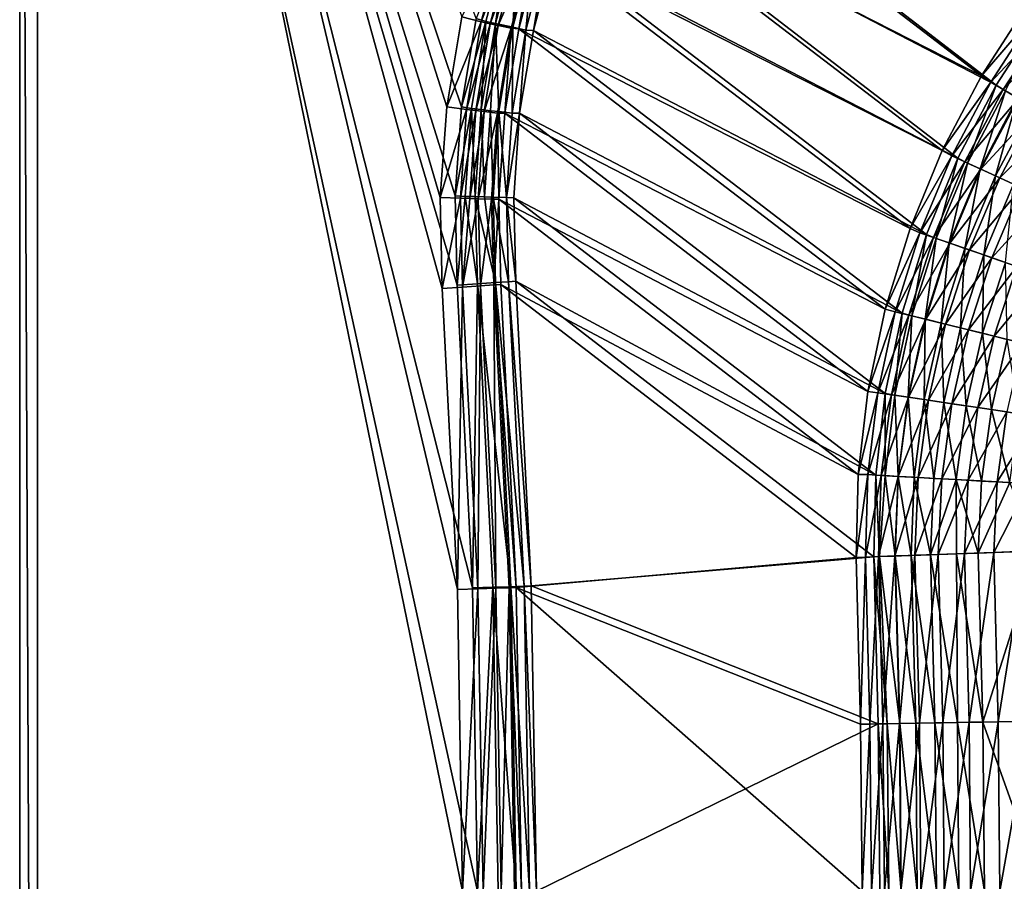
# Model space of a CAD drawing. Header units: metres. Extents: x 0 to 1400, y 0 to 700.
# Tile 7 of 40: x 0 to 165, y 352 to 496. Entities that reach past the tile are written whole.
import ezdxf

# ---------------------------------------------------------------- set-up
doc = ezdxf.new("R2010")
doc.units = ezdxf.units.M

msp = doc.modelspace()

# ---------------------------------------------------------------- linework, layer by layer
at = {"layer": 'None'}
for points in [[(0, 700), (0, 700, -40), (0, 0)], [(0, 700, -40), (0, 0, -40), (0, 0)], [(3, 697, -40), (3, 3, -40), (0, 700, -40)], [(3, 3, -40), (0, 0, -40), (0, 700, -40)], [(0, 0), (76.609001, 350), (0, 700)], [(76.609001, 350), (75.746643, 400.713623), (0, 700)], [(0, 700), (75.746643, 400.713623), (73.160553, 451.368591)], [(73.160553, 451.368591), (72.836349, 466.311646), (0, 700)], [(72.836349, 466.311646), (73.902786, 481.219666), (0, 700)], [(0, 700), (73.902786, 481.219666), (76.361198, 495.962372)], [(3, 697, -40), (3, 697, -3), (3, 3, -40)], [(3, 697, -3), (3, 3, -3), (3, 3, -40)], [(70.674423, 450.824615, -3), (73.237137, 400.441254, -3), (3, 697, -3)], [(73.237137, 400.441254, -3), (74.091705, 350, -3), (3, 697, -3)], [(3, 697, -3), (74.091705, 350, -3), (3, 3, -3)], [(73.945549, 496.249481, -3), (71.437897, 481.23233, -3), (3, 697, -3)], [(71.437897, 481.23233, -3), (70.347931, 466.046478, -3), (3, 697, -3)], [(3, 697, -3), (70.347931, 466.046478, -3), (70.674423, 450.824615, -3)], [(160.879456, 486.412048, -339.109131), (92.132469, 521.475281, -10.731077), (98.33606, 534.321167, -10.680433)], [(168.5336, 498.217926, -339.355286), (160.879456, 486.412048, -339.109131), (98.33606, 534.321167, -10.680433)], [(163.361252, 484.848419, -338.414581), (100.454399, 533.258545, -7.680212), (94.374756, 520.662781, -7.731043)], [(163.361252, 484.848419, -338.414581), (170.887299, 496.459198, -338.652863), (100.454399, 533.258545, -7.680212)], [(154.337112, 473.917419, -338.698578), (87.187477, 508.109131, -10.801194), (92.132469, 521.475281, -10.731077)], [(156.941559, 472.607086, -338.020081), (94.374756, 520.662781, -7.731043), (89.528679, 507.555328, -7.801025)], [(160.879456, 486.412048, -339.109131), (154.337112, 473.917419, -338.698578), (92.132469, 521.475281, -10.731077)], [(156.941559, 472.607086, -338.020081), (163.361252, 484.848419, -338.414581), (94.374756, 520.662781, -7.731043)], [(77.174927, 495.432617, -3.571128), (73.945549, 496.249481, -3), (80.968201, 509.821075, -3.563534)], [(76.361198, 495.962372), (77.983871, 495.4935, -0.14413), (81.752327, 509.760925, -0.142193)], [(77.174927, 495.432617, -3.571128), (80.968201, 509.821075, -3.563534), (82.434143, 509.3573, -4.253429)], [(78.686378, 495.107544, -4.270122), (77.174927, 495.432617, -3.571128), (82.434143, 509.3573, -4.253429)], [(81.752327, 509.760925, -0.142193), (77.983871, 495.4935, -0.14413), (79.59108, 495.148224, -0.571113)], [(78.686378, 495.107544, -4.270122), (82.434143, 509.3573, -4.253429), (83.767937, 508.935333, -5.19059)], [(83.30983, 509.268555, -0.563511), (81.752327, 509.760925, -0.142193), (79.59108, 495.148224, -0.571113)], [(79.59108, 495.148224, -0.571113), (82.475914, 494.528503, -2.219207), (83.30983, 509.268555, -0.563511)], [(82.475914, 494.528503, -2.219207), (86.109741, 508.383453, -2.190525), (83.30983, 509.268555, -0.563511)], [(78.686378, 495.107544, -4.270122), (83.767937, 508.935333, -5.19059), (80.059639, 494.812256, -5.219252)], [(83.767937, 508.935333, -5.19059), (85.8965, 508.261963, -7.69779), (80.059639, 494.812256, -5.219252)], [(85.8965, 508.261963, -7.69779), (82.242859, 494.342896, -7.756122), (80.059639, 494.812256, -5.219252)], [(85.8965, 508.261963, -7.69779), (83.519989, 494.277008, -10.890908), (82.242859, 494.342896, -7.756122)], [(82.475914, 494.528503, -2.219207), (84.659248, 494.059631, -4.756041), (86.109741, 508.383453, -2.190525)], [(87.187477, 508.109131, -10.801194), (83.519989, 494.277008, -10.890908), (85.8965, 508.261963, -7.69779)], [(148.963882, 460.842957, -338.127045), (83.519989, 494.277008, -10.890908), (87.187477, 508.109131, -10.801194)], [(84.659248, 494.059631, -4.756041), (88.238464, 507.71051, -4.697675), (86.109741, 508.383453, -2.190525)], [(88.238464, 507.71051, -4.697675), (84.659248, 494.059631, -4.756041), (85.935913, 493.991791, -7.890675)], [(89.528679, 507.555328, -7.801025), (88.238464, 507.71051, -4.697675), (85.935913, 493.991791, -7.890675)], [(151.681305, 459.846375, -337.473206), (89.528679, 507.555328, -7.801025), (85.935913, 493.991791, -7.890675)], [(154.337112, 473.917419, -338.698578), (148.963882, 460.842957, -338.127045), (87.187477, 508.109131, -10.801194)], [(151.681305, 459.846375, -337.473206), (156.941559, 472.607086, -338.020081), (89.528679, 507.555328, -7.801025)], [(168.5336, 498.217926, -339.355286), (170.040482, 497.02713, -345.993042), (160.879456, 486.412048, -339.109131)], [(71.437897, 481.23233, -3), (73.945549, 496.249481, -3), (77.174927, 495.432617, -3.571128)], [(76.361198, 495.962372), (73.902786, 481.219666), (77.983871, 495.4935, -0.14413)], [(170.040482, 497.02713, -345.993042), (162.441406, 485.315887, -345.765015), (160.879456, 486.412048, -339.109131)], [(170.040482, 497.02713, -345.993042), (172.031555, 495.610443, -352.472687), (162.441406, 485.315887, -345.765015)], [(170.887299, 496.459198, -338.652863), (163.361252, 484.848419, -338.414581), (164.911102, 483.890686, -344.83374)], [(74.762283, 480.759491, -3.5803), (71.437897, 481.23233, -3), (77.174927, 495.432617, -3.571128)], [(73.902786, 481.219666), (75.582634, 480.94339, -0.14647), (77.983871, 495.4935, -0.14413)], [(74.762283, 480.759491, -3.5803), (77.174927, 495.432617, -3.571128), (78.686378, 495.107544, -4.270122)], [(76.30748, 480.576355, -4.290277), (74.762283, 480.759491, -3.5803), (78.686378, 495.107544, -4.270122)], [(77.983871, 495.4935, -0.14413), (75.582634, 480.94339, -0.14647), (77.227417, 480.748871, -0.580293)], [(76.30748, 480.576355, -4.290277), (78.686378, 495.107544, -4.270122), (80.059639, 494.812256, -5.219252)], [(77.709, 480.410278, -5.253837), (76.30748, 480.576355, -4.290277), (80.059639, 494.812256, -5.219252)], [(79.59108, 495.148224, -0.571113), (77.983871, 495.4935, -0.14413), (77.227417, 480.748871, -0.580293)], [(77.227417, 480.748871, -0.580293), (78.772659, 480.566132, -1.290263), (79.59108, 495.148224, -0.571113)], [(80.059639, 494.812256, -5.219252), (82.242859, 494.342896, -7.756122), (77.709, 480.410278, -5.253837)], [(82.242859, 494.342896, -7.756122), (79.926834, 480.14743, -7.826382), (77.709, 480.410278, -5.253837)], [(78.772659, 480.566132, -1.290263), (80.174217, 480.40036, -2.253814), (79.59108, 495.148224, -0.571113)], [(80.174217, 480.40036, -2.253814), (82.475914, 494.528503, -2.219207), (79.59108, 495.148224, -0.571113)], [(82.242859, 494.342896, -7.756122), (81.173607, 480.131409, -10.998306), (79.926834, 480.14743, -7.826382)], [(80.174217, 480.40036, -2.253814), (82.392105, 480.138031, -4.826337), (82.475914, 494.528503, -2.219207)], [(83.519989, 494.277008, -10.890908), (81.173607, 480.131409, -10.998306), (82.242859, 494.342896, -7.756122)], [(144.801163, 447.345551, -337.403473), (81.173607, 480.131409, -10.998306), (83.519989, 494.277008, -10.890908)], [(82.392105, 480.138031, -4.826337), (84.659248, 494.059631, -4.756041), (82.475914, 494.528503, -2.219207)], [(148.963882, 460.842957, -338.127045), (144.801163, 447.345551, -337.403473), (83.519989, 494.277008, -10.890908)], [(172.031555, 495.610443, -352.472687), (164.546722, 484.100647, -352.266418), (162.441406, 485.315887, -345.765015)], [(172.031555, 495.610443, -352.472687), (174.456253, 493.885406, -358.736786), (164.546722, 484.100647, -352.266418)], [(84.659248, 494.059631, -4.756041), (82.392105, 480.138031, -4.826337), (83.638741, 480.121002, -7.99823)], [(85.935913, 493.991791, -7.890675), (84.659248, 494.059631, -4.756041), (83.638741, 480.121002, -7.99823)], [(147.621582, 446.681458, -336.779358), (85.935913, 493.991791, -7.890675), (83.638741, 480.121002, -7.99823)], [(147.621582, 446.681458, -336.779358), (151.681305, 459.846375, -337.473206), (85.935913, 493.991791, -7.890675)], [(174.456253, 493.885406, -358.736786), (167.115601, 482.618103, -358.552734), (164.546722, 484.100647, -352.266418)], [(160.879456, 486.412048, -339.109131), (162.441406, 485.315887, -345.765015), (154.337112, 473.917419, -338.698578)], [(162.441406, 485.315887, -345.765015), (155.943527, 472.983154, -345.389252), (154.337112, 473.917419, -338.698578)], [(162.441406, 485.315887, -345.765015), (164.546722, 484.100647, -352.266418), (155.943527, 472.983154, -345.389252)], [(163.361252, 484.848419, -338.414581), (156.941559, 472.607086, -338.020081), (158.540863, 471.795746, -344.471558)], [(164.911102, 483.890686, -344.83374), (163.361252, 484.848419, -338.414581), (158.540863, 471.795746, -344.471558)], [(164.546722, 484.100647, -352.266418), (158.13559, 471.981049, -351.926422), (155.943527, 472.983154, -345.389252)], [(164.546722, 484.100647, -352.266418), (167.115601, 482.618103, -358.552734), (158.13559, 471.981049, -351.926422)], [(164.911102, 483.890686, -344.83374), (158.540863, 471.795746, -344.471558), (160.653702, 470.829895, -350.77243)], [(166.940308, 482.71936, -351.100159), (164.911102, 483.890686, -344.83374), (160.653702, 470.829895, -350.77243)], [(166.940308, 482.71936, -351.100159), (160.653702, 470.829895, -350.77243), (163.240067, 469.647736, -356.866791)], [(169.416336, 481.290405, -357.159271), (166.940308, 482.71936, -351.100159), (163.240067, 469.647736, -356.866791)], [(70.347931, 466.046478, -3), (71.437897, 481.23233, -3), (74.762283, 480.759491, -3.5803)], [(73.902786, 481.219666), (72.836349, 466.311646), (75.582634, 480.94339, -0.14647)], [(167.115601, 482.618103, -358.552734), (160.818939, 470.754578, -358.249298), (158.13559, 471.981049, -351.926422)], [(167.115601, 482.618103, -358.552734), (170.130035, 480.878662, -364.570496), (160.818939, 470.754578, -358.249298)], [(169.416336, 481.290405, -357.159271), (163.240067, 469.647736, -356.866791), (166.281738, 468.25766, -362.702362)], [(73.729973, 465.917358, -3.590988), (70.347931, 466.046478, -3), (74.762283, 480.759491, -3.5803)], [(72.836349, 466.311646), (74.548477, 466.224884, -0.149195), (75.582634, 480.94339, -0.14647)], [(73.729973, 465.917358, -3.590988), (74.762283, 480.759491, -3.5803), (76.30748, 480.576355, -4.290277)], [(75.296989, 465.878601, -4.313749), (73.729973, 465.917358, -3.590988), (76.30748, 480.576355, -4.290277)], [(75.582634, 480.94339, -0.14647), (74.548477, 466.224884, -0.149195), (76.218483, 466.184082, -0.590986)], [(75.296989, 465.878601, -4.313749), (76.30748, 480.576355, -4.290277), (77.709, 480.410278, -5.253837)], [(76.715462, 465.843475, -5.294085), (75.296989, 465.878601, -4.313749), (77.709, 480.410278, -5.253837)], [(77.227417, 480.748871, -0.580293), (75.582634, 480.94339, -0.14647), (76.218483, 466.184082, -0.590986)], [(76.218483, 466.184082, -0.590986), (77.785515, 466.145721, -1.313744), (77.227417, 480.748871, -0.580293)], [(77.709, 480.410278, -5.253837), (79.926834, 480.14743, -7.826382), (76.715462, 465.843475, -5.294085)], [(79.926834, 480.14743, -7.826382), (78.947876, 465.78775, -7.907971), (76.715462, 465.843475, -5.294085)], [(77.785515, 466.145721, -1.313744), (78.772659, 480.566132, -1.290263), (77.227417, 480.748871, -0.580293)], [(77.785515, 466.145721, -1.313744), (79.203987, 466.110931, -2.294076), (78.772659, 480.566132, -1.290263)], [(79.203987, 466.110931, -2.294076), (80.174217, 480.40036, -2.253814), (78.772659, 480.566132, -1.290263)], [(79.926834, 480.14743, -7.826382), (80.166183, 465.740234, -11.123769), (78.947876, 465.78775, -7.907971)], [(79.203987, 466.110931, -2.294076), (81.436417, 466.055756, -4.907951), (80.174217, 480.40036, -2.253814)], [(81.173607, 480.131409, -10.998306), (80.166183, 465.740234, -11.123769), (79.926834, 480.14743, -7.826382)], [(141.888901, 433.586365, -336.537262), (80.166183, 465.740234, -11.123769), (81.173607, 480.131409, -10.998306)], [(81.436417, 466.055756, -4.907951), (82.392105, 480.138031, -4.826337), (80.174217, 480.40036, -2.253814)], [(144.801163, 447.345551, -337.403473), (141.888901, 433.586365, -336.537262), (81.173607, 480.131409, -10.998306)], [(83.638741, 480.121002, -7.99823), (82.392105, 480.138031, -4.826337), (81.436417, 466.055756, -4.907951)], [(81.436417, 466.055756, -4.907951), (82.654747, 466.010132, -8.123748), (83.638741, 480.121002, -7.99823)], [(144.791153, 433.229858, -335.945862), (83.638741, 480.121002, -7.99823), (82.654747, 466.010132, -8.123748)], [(144.791153, 433.229858, -335.945862), (147.621582, 446.681458, -336.779358), (83.638741, 480.121002, -7.99823)], [(170.130035, 480.878662, -364.570496), (163.97467, 469.312347, -364.303711), (160.818939, 470.754578, -358.249298)], [(170.130035, 480.878662, -364.570496), (173.570267, 478.893677, -370.269409), (163.97467, 469.312347, -364.303711)], [(173.570267, 478.893677, -370.269409), (167.582016, 467.663849, -370.038727), (163.97467, 469.312347, -364.303711)], [(154.337112, 473.917419, -338.698578), (155.943527, 472.983154, -345.389252), (148.963882, 460.842957, -338.127045)], [(155.943527, 472.983154, -345.389252), (150.604752, 460.144501, -344.869476), (148.963882, 460.842957, -338.127045)], [(155.943527, 472.983154, -345.389252), (158.13559, 471.981049, -351.926422), (150.604752, 460.144501, -344.869476)], [(158.13559, 471.981049, -351.926422), (152.854233, 459.362793, -351.455963), (150.604752, 460.144501, -344.869476)], [(156.941559, 472.607086, -338.020081), (151.681305, 459.846375, -337.473206), (153.307999, 459.204437, -343.970551)], [(158.13559, 471.981049, -351.926422), (160.818939, 470.754578, -358.249298), (152.854233, 459.362793, -351.455963)], [(158.540863, 471.795746, -344.471558), (156.941559, 472.607086, -338.020081), (153.307999, 459.204437, -343.970551)], [(158.540863, 471.795746, -344.471558), (153.307999, 459.204437, -343.970551), (155.476166, 458.451019, -350.31897)], [(160.653702, 470.829895, -350.77243), (158.540863, 471.795746, -344.471558), (155.476166, 458.451019, -350.31897)], [(160.818939, 470.754578, -358.249298), (155.620438, 458.40155, -357.829315), (152.854233, 459.362793, -351.455963)], [(160.653702, 470.829895, -350.77243), (155.476166, 458.451019, -350.31897), (158.142395, 457.524506, -356.461975)], [(160.818939, 470.754578, -358.249298), (163.97467, 469.312347, -364.303711), (155.620438, 458.40155, -357.829315)], [(163.240067, 469.647736, -356.866791), (160.653702, 470.829895, -350.77243), (158.142395, 457.524506, -356.461975)], [(163.240067, 469.647736, -356.866791), (158.142395, 457.524506, -356.461975), (161.287781, 456.431488, -362.346375)], [(166.281738, 468.25766, -362.702362), (163.240067, 469.647736, -356.866791), (161.287781, 456.431488, -362.346375)], [(163.97467, 469.312347, -364.303711), (158.883759, 457.267517, -363.934387), (155.620438, 458.40155, -357.829315)], [(163.97467, 469.312347, -364.303711), (167.582016, 467.663849, -370.038727), (158.883759, 457.267517, -363.934387)], [(166.281738, 468.25766, -362.702362), (161.287781, 456.431488, -362.346375), (164.891479, 455.17923, -367.922211)], [(72.836349, 466.311646), (73.160553, 451.368591), (74.548477, 466.224884, -0.149195)], [(73.160553, 451.368591), (76.572693, 451.601013, -0.603018), (74.548477, 466.224884, -0.149195)], [(74.548477, 466.224884, -0.149195), (76.572693, 451.601013, -0.603018), (76.218483, 466.184082, -0.590986)], [(76.572693, 451.601013, -0.603018), (79.57357, 451.80542, -2.339556), (76.218483, 466.184082, -0.590986)], [(76.218483, 466.184082, -0.590986), (79.57357, 451.80542, -2.339556), (77.785515, 466.145721, -1.313744)], [(167.582016, 467.663849, -370.038727), (162.622589, 455.968262, -369.719299), (158.883759, 457.267517, -363.934387)], [(167.582016, 467.663849, -370.038727), (171.612732, 465.821991, -375.416626), (162.622589, 455.968262, -369.719299)], [(70.674423, 450.824615, -3), (70.347931, 466.046478, -3), (73.729973, 465.917358, -3.590988)], [(74.086632, 451.056183, -3.603014), (70.674423, 450.824615, -3), (73.729973, 465.917358, -3.590988)], [(74.086632, 451.056183, -3.603014), (73.729973, 465.917358, -3.590988), (75.296989, 465.878601, -4.313749)], [(76.715462, 465.843475, -5.294085), (74.086632, 451.056183, -3.603014), (75.296989, 465.878601, -4.313749)], [(77.087555, 451.259827, -5.339549), (74.086632, 451.056183, -3.603014), (76.715462, 465.843475, -5.294085)], [(78.947876, 465.78775, -7.907971), (77.087555, 451.259827, -5.339549), (76.715462, 465.843475, -5.294085)], [(78.947876, 465.78775, -7.907971), (79.314896, 451.41098, -8.000134), (77.087555, 451.259827, -5.339549)], [(79.57357, 451.80542, -2.339556), (79.203987, 466.110931, -2.294076), (77.785515, 466.145721, -1.313744)], [(80.166183, 465.740234, -11.123769), (79.314896, 451.41098, -8.000134), (78.947876, 465.78775, -7.907971)], [(79.57357, 451.80542, -2.339556), (81.800865, 451.957153, -5.00014), (79.203987, 466.110931, -2.294076)], [(81.800865, 451.957153, -5.00014), (81.436417, 466.055756, -4.907951), (79.203987, 466.110931, -2.294076)], [(80.166183, 465.740234, -11.123769), (80.499901, 451.491425, -11.263518), (79.314896, 451.41098, -8.000134)], [(141.888901, 433.586365, -336.537262), (140.262238, 419.718506, -335.537659), (80.166183, 465.740234, -11.123769)], [(140.262238, 419.718506, -335.537659), (80.499901, 451.491425, -11.263518), (80.166183, 465.740234, -11.123769)], [(81.800865, 451.957153, -5.00014), (82.985863, 452.037872, -8.263518), (81.436417, 466.055756, -4.907951)], [(82.985863, 452.037872, -8.263518), (82.654747, 466.010132, -8.123748), (81.436417, 466.055756, -4.907951)], [(143.205841, 419.609039, -334.980286), (82.654747, 466.010132, -8.123748), (82.985863, 452.037872, -8.263518)], [(143.205841, 419.609039, -334.980286), (144.791153, 433.229858, -335.945862), (82.654747, 466.010132, -8.123748)], [(171.612732, 465.821991, -375.416626), (166.807327, 454.514069, -375.14563), (162.622589, 455.968262, -369.719299)], [(148.963882, 460.842957, -338.127045), (150.604752, 460.144501, -344.869476), (144.801163, 447.345551, -337.403473)], [(150.604752, 460.144501, -344.869476), (146.474823, 446.912537, -344.209961), (144.801163, 447.345551, -337.403473)], [(150.604752, 460.144501, -344.869476), (152.854233, 459.362793, -351.455963), (146.474823, 446.912537, -344.209961)], [(151.681305, 459.846375, -337.473206), (147.621582, 446.681458, -336.779358), (149.261246, 446.227234, -343.334869)], [(153.307999, 459.204437, -343.970551), (151.681305, 459.846375, -337.473206), (149.261246, 446.227234, -343.334869)], [(152.854233, 459.362793, -351.455963), (148.750946, 446.35376, -350.858704), (146.474823, 446.912537, -344.209961)], [(152.854233, 459.362793, -351.455963), (155.620438, 458.40155, -357.829315), (148.750946, 446.35376, -350.858704)], [(155.620438, 458.40155, -357.829315), (151.566895, 445.662262, -357.295929), (148.750946, 446.35376, -350.858704)], [(153.307999, 459.204437, -343.970551), (149.261246, 446.227234, -343.334869), (151.455093, 445.68866, -349.743317)], [(155.476166, 458.451019, -350.31897), (153.307999, 459.204437, -343.970551), (151.455093, 445.68866, -349.743317)], [(155.476166, 458.451019, -350.31897), (151.455093, 445.68866, -349.743317), (154.169266, 445.022186, -355.947876)], [(155.620438, 458.40155, -357.829315), (158.883759, 457.267517, -363.934387), (151.566895, 445.662262, -357.295929)], [(158.142395, 457.524506, -356.461975), (155.476166, 458.451019, -350.31897), (154.169266, 445.022186, -355.947876)], [(158.883759, 457.267517, -363.934387), (154.902512, 444.842957, -363.465179), (151.566895, 445.662262, -357.295929)], [(158.142395, 457.524506, -356.461975), (154.169266, 445.022186, -355.947876), (157.384323, 444.232513, -361.894135)], [(158.883759, 457.267517, -363.934387), (162.622589, 455.968262, -369.719299), (154.902512, 444.842957, -363.465179)], [(161.287781, 456.431488, -362.346375), (158.142395, 457.524506, -356.461975), (157.384323, 444.232513, -361.894135)], [(161.287781, 456.431488, -362.346375), (157.384323, 444.232513, -361.894135), (161.078842, 443.324951, -367.530975)], [(164.891479, 455.17923, -367.922211), (161.287781, 456.431488, -362.346375), (161.078842, 443.324951, -367.530975)], [(162.622589, 455.968262, -369.719299), (158.735565, 443.901367, -369.313416), (154.902512, 444.842957, -363.465179)], [(162.622589, 455.968262, -369.719299), (166.807327, 454.514069, -375.14563), (158.735565, 443.901367, -369.313416)], [(164.891479, 455.17923, -367.922211), (161.078842, 443.324951, -367.530975), (165.223068, 442.306824, -372.820404)], [(166.807327, 454.514069, -375.14563), (163.035202, 442.845032, -374.801178), (158.735565, 443.901367, -369.313416)], [(166.807327, 454.514069, -375.14563), (171.406342, 452.915894, -380.178192), (163.035202, 442.845032, -374.801178)], [(76.572693, 451.601013, -0.603018), (73.160553, 451.368591), (75.746643, 400.713623)], [(79.164864, 400.829895, -0.603074), (76.572693, 451.601013, -0.603018), (75.746643, 400.713623)], [(79.57357, 451.80542, -2.339556), (76.572693, 451.601013, -0.603018), (82.170799, 400.932159, -2.339556)], [(82.170799, 400.932159, -2.339556), (76.572693, 451.601013, -0.603018), (79.164864, 400.829895, -0.603074)], [(77.087555, 451.259827, -5.339549), (79.314896, 451.41098, -8.000134), (79.661324, 400.658997, -5.339556)], [(80.499901, 451.491425, -11.263518), (83.07901, 400.791321, -11.263518), (79.314896, 451.41098, -8.000134)], [(79.314896, 451.41098, -8.000134), (81.892426, 400.734619, -8), (79.661324, 400.658997, -5.339556)], [(83.07901, 400.791321, -11.263518), (81.892426, 400.734619, -8), (79.314896, 451.41098, -8.000134)], [(81.800865, 451.957153, -5.00014), (79.57357, 451.80542, -2.339556), (84.401886, 401.008057, -5)], [(79.57357, 451.80542, -2.339556), (82.170799, 400.932159, -2.339556), (84.401886, 401.008057, -5)], [(140.262238, 419.718506, -335.537659), (139.91774, 405.830048, -334.412811), (80.499901, 451.491425, -11.263518)], [(80.499901, 451.491425, -11.263518), (139.91774, 405.830048, -334.412811), (83.07901, 400.791321, -11.263518)], [(85.588455, 401.065125, -8.263518), (82.985863, 452.037872, -8.263518), (81.800865, 451.957153, -5.00014)], [(84.401886, 401.008057, -5), (85.588455, 401.065125, -8.263518), (81.800865, 451.957153, -5.00014)], [(142.870255, 405.936066, -333.891846), (143.205841, 419.609039, -334.980286), (82.985863, 452.037872, -8.263518)], [(85.588455, 401.065125, -8.263518), (142.870255, 405.936066, -333.891846), (82.985863, 452.037872, -8.263518)], [(171.406342, 452.915894, -380.178192), (167.768494, 441.682037, -379.892487), (163.035202, 442.845032, -374.801178)], [(73.237137, 400.441254, -3), (70.674423, 450.824615, -3), (74.086632, 451.056183, -3.603014)], [(76.65538, 400.557098, -3.603074), (73.237137, 400.441254, -3), (74.086632, 451.056183, -3.603014)], [(74.086632, 451.056183, -3.603014), (77.087555, 451.259827, -5.339549), (76.65538, 400.557098, -3.603074)], [(77.087555, 451.259827, -5.339549), (79.661324, 400.658997, -5.339556), (76.65538, 400.557098, -3.603074)], [(144.801163, 447.345551, -337.403473), (146.474823, 446.912537, -344.209961), (141.888901, 433.586365, -336.537262)], [(146.474823, 446.912537, -344.209961), (143.571152, 433.387787, -343.41684), (141.888901, 433.586365, -336.537262)], [(146.474823, 446.912537, -344.209961), (148.750946, 446.35376, -350.858704), (143.571152, 433.387787, -343.41684)], [(147.621582, 446.681458, -336.779358), (144.791153, 433.229858, -335.945862), (146.417587, 432.962738, -342.570435)], [(149.261246, 446.227234, -343.334869), (147.621582, 446.681458, -336.779358), (146.417587, 432.962738, -342.570435)], [(148.750946, 446.35376, -350.858704), (145.843399, 433.048828, -350.139984), (143.571152, 433.387787, -343.41684)], [(148.750946, 446.35376, -350.858704), (151.566895, 445.662262, -357.295929), (145.843399, 433.048828, -350.139984)], [(151.566895, 445.662262, -357.295929), (148.675995, 432.626312, -356.653625), (145.843399, 433.048828, -350.139984)], [(149.261246, 446.227234, -343.334869), (146.417587, 432.962738, -342.570435), (148.607712, 432.636047, -349.050568)], [(151.455093, 445.68866, -349.743317), (149.261246, 446.227234, -343.334869), (148.607712, 432.636047, -349.050568)], [(151.455093, 445.68866, -349.743317), (148.607712, 432.636047, -349.050568), (151.337921, 432.22879, -355.328796)], [(151.566895, 445.662262, -357.295929), (154.902512, 444.842957, -363.465179), (148.675995, 432.626312, -356.653625)], [(154.902512, 444.842957, -363.465179), (152.048492, 432.12323, -362.899811), (148.675995, 432.626312, -356.653625)], [(154.169266, 445.022186, -355.947876), (151.455093, 445.68866, -349.743317), (151.337921, 432.22879, -355.328796)], [(154.169266, 445.022186, -355.947876), (151.337921, 432.22879, -355.328796), (154.588531, 431.743927, -361.349213)], [(154.902512, 444.842957, -363.465179), (158.735565, 443.901367, -369.313416), (152.048492, 432.12323, -362.899811)], [(157.384323, 444.232513, -361.894135), (154.169266, 445.022186, -355.947876), (154.588531, 431.743927, -361.349213)], [(158.735565, 443.901367, -369.313416), (155.938171, 431.542999, -368.824036), (152.048492, 432.12323, -362.899811)], [(157.384323, 444.232513, -361.894135), (154.588531, 431.743927, -361.349213), (158.337601, 431.184692, -367.059296)], [(158.735565, 443.901367, -369.313416), (163.035202, 442.845032, -374.801178), (155.938171, 431.542999, -368.824036)], [(161.078842, 443.324951, -367.530975), (157.384323, 444.232513, -361.894135), (158.337601, 431.184692, -367.059296)], [(161.078842, 443.324951, -367.530975), (158.337601, 431.184692, -367.059296), (162.554459, 430.555695, -372.419922)], [(165.223068, 442.306824, -372.820404), (161.078842, 443.324951, -367.530975), (162.554459, 430.555695, -372.419922)], [(163.035202, 442.845032, -374.801178), (160.313156, 430.890411, -374.385681), (155.938171, 431.542999, -368.824036)], [(163.035202, 442.845032, -374.801178), (167.768494, 441.682037, -379.892487), (160.313156, 430.890411, -374.385681)], [(167.768494, 441.682037, -379.892487), (165.139343, 430.170502, -379.547699), (160.313156, 430.890411, -374.385681)], [(165.223068, 442.306824, -372.820404), (162.554459, 430.555695, -372.419922), (167.206223, 429.861816, -377.395355)], [(141.888901, 433.586365, -336.537262), (143.571152, 433.387787, -343.41684), (140.262238, 419.718506, -335.537659)], [(143.571152, 433.387787, -343.41684), (141.903366, 419.672363, -342.497162), (140.262238, 419.718506, -335.537659)], [(143.571152, 433.387787, -343.41684), (145.843399, 433.048828, -350.139984), (141.903366, 419.672363, -342.497162)], [(144.791153, 433.229858, -335.945862), (143.205841, 419.609039, -334.980286), (144.786377, 419.511139, -341.68399)], [(146.417587, 432.962738, -342.570435), (144.791153, 433.229858, -335.945862), (144.786377, 419.511139, -341.68399)], [(145.843399, 433.048828, -350.139984), (144.142075, 419.545563, -349.305847), (141.903366, 419.672363, -342.497162)], [(145.843399, 433.048828, -350.139984), (148.675995, 432.626312, -356.653625), (144.142075, 419.545563, -349.305847)], [(148.675995, 432.626312, -356.653625), (146.958832, 419.386749, -355.907593), (144.142075, 419.545563, -349.305847)], [(146.417587, 432.962738, -342.570435), (144.786377, 419.511139, -341.68399), (146.944168, 419.388916, -348.246582)], [(148.607712, 432.636047, -349.050568), (146.417587, 432.962738, -342.570435), (146.944168, 419.388916, -348.246582)], [(148.607712, 432.636047, -349.050568), (146.944168, 419.388916, -348.246582), (149.659119, 419.23584, -354.609741)], [(148.675995, 432.626312, -356.653625), (152.048492, 432.12323, -362.899811), (146.958832, 419.386749, -355.907593)], [(152.048492, 432.12323, -362.899811), (150.333115, 419.197083, -362.242706), (146.958832, 419.386749, -355.907593)], [(151.337921, 432.22879, -355.328796), (148.607712, 432.636047, -349.050568), (149.659119, 419.23584, -354.609741)], [(151.337921, 432.22879, -355.328796), (149.659119, 419.23584, -354.609741), (152.911438, 419.05304, -360.715851)], [(152.048492, 432.12323, -362.899811), (155.938171, 431.542999, -368.824036), (150.333115, 419.197083, -362.242706)], [(154.588531, 431.743927, -361.349213), (151.337921, 432.22879, -355.328796), (152.911438, 419.05304, -360.715851)], [(154.588531, 431.743927, -361.349213), (152.911438, 419.05304, -360.715851), (156.678986, 418.841736, -366.510712)], [(158.337601, 431.184692, -367.059296), (154.588531, 431.743927, -361.349213), (156.678986, 418.841736, -366.510712)], [(155.938171, 431.542999, -368.824036), (154.241943, 418.977875, -368.254883), (150.333115, 419.197083, -362.242706)], [(155.938171, 431.542999, -368.824036), (160.313156, 430.890411, -374.385681), (154.241943, 418.977875, -368.254883)], [(160.313156, 430.890411, -374.385681), (158.652634, 418.730896, -373.902191), (154.241943, 418.977875, -368.254883)], [(158.337601, 431.184692, -367.059296), (156.678986, 418.841736, -366.510712), (160.930252, 418.603699, -371.953888)], [(162.554459, 430.555695, -372.419922), (158.337601, 431.184692, -367.059296), (160.930252, 418.603699, -371.953888)], [(160.313156, 430.890411, -374.385681), (165.139343, 430.170502, -379.547699), (158.652634, 418.730896, -373.902191)], [(165.139343, 430.170502, -379.547699), (163.530106, 418.45813, -379.14624), (158.652634, 418.730896, -373.902191)], [(162.554459, 430.555695, -372.419922), (160.930252, 418.603699, -371.953888), (165.631424, 418.34079, -377.008423)], [(167.206223, 429.861816, -377.395355), (162.554459, 430.555695, -372.419922), (165.631424, 418.34079, -377.008423)], [(165.139343, 430.170502, -379.547699), (170.382614, 429.388367, -384.272919), (163.530106, 418.45813, -379.14624)], [(170.382614, 429.388367, -384.272919), (168.839233, 418.16153, -383.948669), (163.530106, 418.45813, -379.14624)], [(140.262238, 419.718506, -335.537659), (141.903366, 419.672363, -342.497162), (139.91774, 405.830048, -334.412811)], [(141.903366, 419.672363, -342.497162), (141.483932, 405.886292, -341.481964), (139.91774, 405.830048, -334.412811)], [(141.903366, 419.672363, -342.497162), (144.142075, 419.545563, -349.305847), (141.483932, 405.886292, -341.481964)], [(144.142075, 419.545563, -349.305847), (143.659882, 405.964417, -348.387665), (141.483932, 405.886292, -341.481964)], [(143.819855, 405.970154, -338.487915), (143.205841, 419.609039, -334.980286), (142.870255, 405.936066, -333.891846)], [(144.786377, 419.511139, -341.68399), (143.205841, 419.609039, -334.980286), (143.819855, 405.970154, -338.487915)], [(144.142075, 419.545563, -349.305847), (146.958832, 419.386749, -355.907593), (143.659882, 405.964417, -348.387665)], [(146.958832, 419.386749, -355.907593), (146.429047, 406.063843, -355.077301), (143.659882, 405.964417, -348.387665)], [(146.469681, 406.065308, -347.341095), (144.786377, 419.511139, -341.68399), (143.819855, 405.970154, -338.487915)], [(146.944168, 419.388916, -348.246582), (144.786377, 419.511139, -341.68399), (146.469681, 406.065308, -347.341095)], [(146.958832, 419.386749, -355.907593), (150.333115, 419.197083, -362.242706), (146.429047, 406.063843, -355.077301)], [(150.333115, 419.197083, -362.242706), (149.770325, 406.183807, -361.5), (146.429047, 406.063843, -355.077301)], [(149.141495, 406.161224, -353.799316), (146.944168, 419.388916, -348.246582), (146.469681, 406.065308, -347.341095)], [(149.659119, 419.23584, -354.609741), (146.944168, 419.388916, -348.246582), (149.141495, 406.161224, -353.799316)], [(152.36673, 406.277039, -360), (149.659119, 419.23584, -354.609741), (149.141495, 406.161224, -353.799316)], [(152.911438, 419.05304, -360.715851), (149.659119, 419.23584, -354.609741), (152.36673, 406.277039, -360)], [(150.333115, 419.197083, -362.242706), (154.241943, 418.977875, -368.254883), (149.770325, 406.183807, -361.5)], [(154.241943, 418.977875, -368.254883), (153.65831, 406.323425, -367.606842), (149.770325, 406.183807, -361.5)], [(156.678986, 418.841736, -366.510712), (152.911438, 419.05304, -360.715851), (152.36673, 406.277039, -360)], [(156.678986, 418.841736, -366.510712), (152.36673, 406.277039, -360), (156.731644, 406.433746, -366.756104)], [(154.241943, 418.977875, -368.254883), (158.652634, 418.730896, -373.902191), (153.65831, 406.323425, -367.606842)], [(158.652634, 418.730896, -373.902191), (158.0634, 406.481567, -373.351379), (153.65831, 406.323425, -367.606842)], [(160.930252, 418.603699, -371.953888), (156.678986, 418.841736, -366.510712), (160.363983, 406.564178, -371.427704)], [(160.363983, 406.564178, -371.427704), (156.678986, 418.841736, -366.510712), (156.731644, 406.433746, -366.756104)], [(158.652634, 418.730896, -373.902191), (163.530106, 418.45813, -379.14624), (158.0634, 406.481567, -373.351379)], [(163.530106, 418.45813, -379.14624), (162.952072, 406.657104, -378.68985), (158.0634, 406.481567, -373.351379)], [(165.631424, 418.34079, -377.008423), (160.930252, 418.603699, -371.953888), (160.363983, 406.564178, -371.427704)], [(163.530106, 418.45813, -379.14624), (168.839233, 418.16153, -383.948669), (162.952072, 406.657104, -378.68985)], [(165.631424, 418.34079, -377.008423), (160.363983, 406.564178, -371.427704), (170.214249, 406.917847, -381.283569)], [(168.839233, 418.16153, -383.948669), (168.287125, 406.848663, -383.581696), (162.952072, 406.657104, -378.68985)], [(170.214249, 406.917847, -381.283569), (160.363983, 406.564178, -371.427704), (161.126419, 378.286652, -371.426788)], [(171.235748, 350, -381.283569), (170.214249, 406.917847, -381.283569), (161.126419, 378.286652, -371.426788)], [(139.91774, 405.830048, -334.412811), (140.669083, 377.923828, -334.412811), (83.07901, 400.791321, -11.263518)], [(143.623154, 377.972534, -333.891846), (142.870255, 405.936066, -333.891846), (85.588455, 401.065125, -8.263518)], [(140.669083, 377.923828, -334.412811), (139.91774, 405.830048, -334.412811), (141.483932, 405.886292, -341.481964)], [(142.233887, 377.947601, -341.459381), (140.669083, 377.923828, -334.412811), (141.483932, 405.886292, -341.481964)], [(141.483932, 405.886292, -341.481964), (143.659882, 405.964417, -348.387665), (142.233887, 377.947601, -341.459381)], [(143.659882, 405.964417, -348.387665), (144.411972, 377.986694, -348.363983), (142.233887, 377.947601, -341.459381)], [(143.819855, 405.970154, -338.487915), (142.870255, 405.936066, -333.891846), (145.131287, 377.999603, -340.683716)], [(145.131287, 377.999603, -340.683716), (142.870255, 405.936066, -333.891846), (143.623154, 377.972534, -333.891846)], [(143.659882, 405.964417, -348.387665), (146.429047, 406.063843, -355.077301), (144.411972, 377.986694, -348.363983)], [(146.469681, 406.065308, -347.341095), (143.819855, 405.970154, -338.487915), (147.230637, 378.037292, -347.338806)], [(147.230637, 378.037292, -347.338806), (143.819855, 405.970154, -338.487915), (145.131287, 377.999603, -340.683716)], [(146.429047, 406.063843, -355.077301), (147.182999, 378.036438, -355.064819), (144.411972, 377.986694, -348.363983)], [(146.429047, 406.063843, -355.077301), (149.770325, 406.183807, -361.5), (147.182999, 378.036438, -355.064819)], [(149.141495, 406.161224, -353.799316), (146.469681, 406.065308, -347.341095), (149.901505, 378.085205, -353.797424)], [(149.901505, 378.085205, -353.797424), (146.469681, 406.065308, -347.341095), (147.230637, 378.037292, -347.338806)], [(149.770325, 406.183807, -361.5), (150.52655, 378.096436, -361.5), (147.182999, 378.036438, -355.064819)], [(152.36673, 406.277039, -360), (149.141495, 406.161224, -353.799316), (153.124207, 378.143036, -360)], [(153.124207, 378.143036, -360), (149.141495, 406.161224, -353.799316), (149.901505, 378.085205, -353.797424)], [(149.770325, 406.183807, -361.5), (153.65831, 406.323425, -367.606842), (150.52655, 378.096436, -361.5)], [(153.65831, 406.323425, -367.606842), (154.419601, 378.16629, -367.611328), (150.52655, 378.096436, -361.5)], [(156.731644, 406.433746, -366.756104), (152.36673, 406.277039, -360), (156.876556, 378.210388, -365.890442)], [(156.876556, 378.210388, -365.890442), (152.36673, 406.277039, -360), (153.124207, 378.143036, -360)], [(153.65831, 406.323425, -367.606842), (158.0634, 406.481567, -373.351379), (154.419601, 378.16629, -367.611328)], [(158.0634, 406.481567, -373.351379), (158.828842, 378.245422, -373.355286), (154.419601, 378.16629, -367.611328)], [(161.126419, 378.286652, -371.426788), (160.363983, 406.564178, -371.427704), (156.731644, 406.433746, -366.756104)], [(161.126419, 378.286652, -371.426788), (156.731644, 406.433746, -366.756104), (156.876556, 378.210388, -365.890442)], [(158.0634, 406.481567, -373.351379), (162.952072, 406.657104, -378.68985), (158.828842, 378.245422, -373.355286)], [(162.952072, 406.657104, -378.68985), (163.718369, 378.333191, -378.692017), (158.828842, 378.245422, -373.355286)], [(162.952072, 406.657104, -378.68985), (168.287125, 406.848663, -383.581696), (163.718369, 378.333191, -378.692017)], [(168.287125, 406.848663, -383.581696), (169.052307, 378.428925, -383.581696), (163.718369, 378.333191, -378.692017)], [(74.091705, 350, -3), (73.237137, 400.441254, -3), (76.65538, 400.557098, -3.603074)], [(77.511909, 350, -3.603074), (74.091705, 350, -3), (76.65538, 400.557098, -3.603074)], [(75.746643, 400.713623), (76.609001, 350), (79.164864, 400.829895, -0.603074)], [(76.609001, 350), (80.029205, 350, -0.603074), (79.164864, 400.829895, -0.603074)], [(76.65538, 400.557098, -3.603074), (79.661324, 400.658997, -5.339556), (77.511909, 350, -3.603074)], [(79.661324, 400.658997, -5.339556), (80.519585, 350, -5.339556), (77.511909, 350, -3.603074)], [(83.03688, 350, -2.339556), (82.170799, 400.932159, -2.339556), (79.164864, 400.829895, -0.603074)], [(79.164864, 400.829895, -0.603074), (80.029205, 350, -0.603074), (83.03688, 350, -2.339556)], [(79.661324, 400.658997, -5.339556), (81.892426, 400.734619, -8), (80.519585, 350, -5.339556)], [(81.892426, 400.734619, -8), (82.751961, 350, -8), (80.519585, 350, -5.339556)], [(83.07901, 400.791321, -11.263518), (83.939781, 350, -11.263518), (81.892426, 400.734619, -8)], [(83.939781, 350, -11.263518), (82.751961, 350, -8), (81.892426, 400.734619, -8)], [(84.401886, 401.008057, -5), (82.170799, 400.932159, -2.339556), (85.269257, 350, -5)], [(85.269257, 350, -5), (82.170799, 400.932159, -2.339556), (83.03688, 350, -2.339556)], [(140.919571, 350, -334.412811), (83.939781, 350, -11.263518), (83.07901, 400.791321, -11.263518)], [(83.07901, 400.791321, -11.263518), (140.669083, 377.923828, -334.412811), (140.919571, 350, -334.412811)], [(86.457085, 350, -8.263518), (85.588455, 401.065125, -8.263518), (84.401886, 401.008057, -5)], [(85.269257, 350, -5), (86.457085, 350, -8.263518), (84.401886, 401.008057, -5)], [(86.457085, 350, -8.263518), (143.623154, 377.972534, -333.891846), (85.588455, 401.065125, -8.263518)], [(143.874146, 350, -333.891846), (143.623154, 377.972534, -333.891846), (86.457085, 350, -8.263518)], [(140.919571, 350, -334.412811), (140.669083, 377.923828, -334.412811), (142.233887, 377.947601, -341.459381)], [(142.48465, 350, -341.459381), (140.919571, 350, -334.412811), (142.233887, 377.947601, -341.459381)], [(142.233887, 377.947601, -341.459381), (144.411972, 377.986694, -348.363983), (142.48465, 350, -341.459381)], [(144.411972, 377.986694, -348.363983), (144.663086, 350, -348.363983), (142.48465, 350, -341.459381)], [(145.131287, 377.999603, -340.683716), (143.623154, 377.972534, -333.891846), (145.382523, 350, -340.683716)], [(143.623154, 377.972534, -333.891846), (143.874146, 350, -333.891846), (145.382523, 350, -340.683716)], [(144.411972, 377.986694, -348.363983), (147.182999, 378.036438, -355.064819), (144.663086, 350, -348.363983)], [(147.182999, 378.036438, -355.064819), (147.43457, 350, -355.064819), (144.663086, 350, -348.363983)], [(147.482208, 350, -347.338806), (147.230637, 378.037292, -347.338806), (145.131287, 377.999603, -340.683716)], [(145.382523, 350, -340.683716), (147.482208, 350, -347.338806), (145.131287, 377.999603, -340.683716)], [(147.182999, 378.036438, -355.064819), (150.52655, 378.096436, -361.5), (147.43457, 350, -355.064819)], [(150.153519, 350, -353.797424), (149.901505, 378.085205, -353.797424), (147.230637, 378.037292, -347.338806)], [(147.482208, 350, -347.338806), (150.153519, 350, -353.797424), (147.230637, 378.037292, -347.338806)], [(150.52655, 378.096436, -361.5), (150.778656, 350, -361.5), (147.43457, 350, -355.064819)], [(153.376724, 350, -360), (153.124207, 378.143036, -360), (149.901505, 378.085205, -353.797424)], [(150.153519, 350, -353.797424), (153.376724, 350, -360), (149.901505, 378.085205, -353.797424)], [(150.52655, 378.096436, -361.5), (154.419601, 378.16629, -367.611328), (150.778656, 350, -361.5)], [(154.419601, 378.16629, -367.611328), (154.672333, 350, -367.611328), (150.778656, 350, -361.5)], [(157.129669, 350, -365.890442), (156.876556, 378.210388, -365.890442), (153.124207, 378.143036, -360)], [(153.376724, 350, -360), (157.129669, 350, -365.890442), (153.124207, 378.143036, -360)], [(154.419601, 378.16629, -367.611328), (158.828842, 378.245422, -373.355286), (154.672333, 350, -367.611328)], [(158.828842, 378.245422, -373.355286), (159.082291, 350, -373.355286), (154.672333, 350, -367.611328)], [(161.380234, 350, -371.426788), (161.126419, 378.286652, -371.426788), (156.876556, 378.210388, -365.890442)], [(157.129669, 350, -365.890442), (161.380234, 350, -371.426788), (156.876556, 378.210388, -365.890442)], [(158.828842, 378.245422, -373.355286), (163.718369, 378.333191, -378.692017), (159.082291, 350, -373.355286)], [(163.718369, 378.333191, -378.692017), (163.972595, 350, -378.692017), (159.082291, 350, -373.355286)], [(171.235748, 350, -381.283569), (161.126419, 378.286652, -371.426788), (161.380234, 350, -371.426788)], [(163.718369, 378.333191, -378.692017), (169.052307, 378.428925, -383.581696), (163.972595, 350, -378.692017)], [(169.052307, 378.428925, -383.581696), (169.307388, 350, -383.581696), (163.972595, 350, -378.692017)]]:
    msp.add_3dface(points, dxfattribs=at)

doc.saveas('drawing.dxf')
